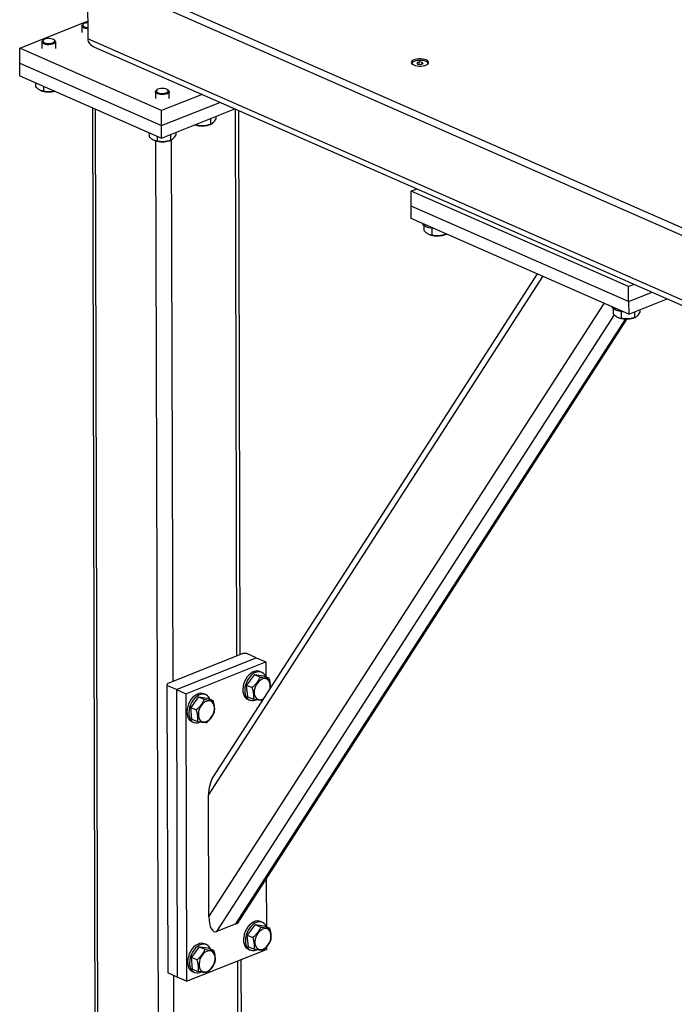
# Model space of a CAD drawing. Header units: millimetres. Extents: x 5 to 589, y 5 to 415.
# Tile 46 of 95: x 438 to 462, y 175 to 211. Entities that reach past the tile are written whole.
import ezdxf

# ---------------------------------------------------------------- set-up
doc = ezdxf.new("R2010")
doc.units = ezdxf.units.MM
doc.layers.add('TRAIT-FORT', color=4, linetype='Continuous', lineweight=25)

msp = doc.modelspace()

# ---------------------------------------------------------------- linework, layer by layer
at = {"layer": 'TRAIT-FORT', "color": 4, "linetype": 'Continuous', "lineweight": 25}
for p, q in [((438.8652, 213.7544), (466.3773, 201.673)), ((438.866, 213.4819), (466.3781, 201.4005)), ((440.3012, 212.8516), (440.3078, 210.4949)), ((437.8348, 210.1538), (440.306, 211.1388)), ((440.0962, 210.9629), (440.0969, 210.7222)), ((440.1551, 211.0363), (440.1241, 211.0112)), ((438.6444, 210.3843), (438.6451, 210.1436)), ((438.7034, 210.4576), (438.6724, 210.4325)), ((439.1162, 210.4337), (439.0851, 210.4587)), ((439.1451, 210.1449), (439.1444, 210.3856)), ((467.1321, 198.7155), (440.3078, 210.4949)), ((437.8363, 209.6088), (437.8348, 210.1538)), ((442.9933, 207.8885), (437.8348, 210.1538)), ((440.5592, 210.1908), (467.2616, 198.465)), ((437.8363, 209.6088), (442.9948, 207.3435)), ((437.8376, 209.1546), (437.8363, 209.6088)), ((452.3648, 209.6562), (452.281, 209.6228)), ((452.281, 209.6228), (452.3079, 209.5759)), ((452.3079, 209.5759), (452.4186, 209.5624)), ((452.4755, 209.6427), (452.3648, 209.6562)), ((452.3651, 209.5689), (452.3648, 209.6562)), ((452.4186, 209.5624), (452.5024, 209.5958)), ((452.5024, 209.5958), (452.4755, 209.6427)), ((452.4757, 209.5851), (452.4755, 209.6427)), ((437.8376, 209.1546), (442.9961, 206.8893)), ((438.4108, 208.9029), (438.4112, 208.7577)), ((438.632, 208.6085), (438.6558, 208.601)), ((438.7024, 208.7748), (438.7029, 208.5933)), ((442.8302, 208.6454), (442.7992, 208.6203)), ((443.243, 208.6215), (443.2119, 208.6465)), ((442.7712, 208.572), (442.7719, 208.3313)), ((444.4657, 208.4754), (442.9933, 207.8885)), ((443.2719, 208.3327), (443.2712, 208.5734)), ((440.4802, 207.9942), (440.5766, 173.2473)), ((440.6862, 173.1327), (440.5896, 207.9461)), ((442.9948, 207.3435), (442.9933, 207.8885)), ((442.9948, 207.3435), (445.117, 208.1894)), ((442.9961, 206.8893), (445.6597, 207.9511)), ((445.734, 188.0744), (445.6788, 207.9427)), ((445.859, 188.1242), (445.8042, 207.8876)), ((444.7686, 207.5958), (444.7692, 207.384)), ((444.9648, 207.6741), (444.9651, 207.5727)), ((442.9961, 206.8893), (442.9948, 207.3435)), ((444.2127, 207.3743), (444.2344, 207.3675)), ((444.2814, 207.4017), (444.2815, 207.3598)), ((444.7215, 207.3688), (444.774, 207.3856)), ((442.5377, 207.0907), (442.5381, 206.9455)), ((442.7588, 206.7962), (442.7826, 206.7888)), ((442.8292, 206.9626), (442.8297, 206.7811)), ((443.2697, 206.7901), (443.3222, 206.8069)), ((443.3168, 207.0172), (443.3174, 206.8054)), ((443.4111, 187.1485), (443.3565, 206.823)), ((443.513, 207.0954), (443.5133, 206.994)), ((442.8872, 172.1662), (442.7911, 206.7862)), ((452.0702, 204.9668), (452.2723, 205.0473)), ((459.9799, 201.4933), (452.0702, 204.9668)), ((452.0717, 204.4218), (452.0702, 204.9668)), ((459.9815, 200.9484), (452.0717, 204.4218)), ((452.073, 203.9676), (452.0717, 204.4218)), ((459.9827, 200.4942), (452.073, 203.9676)), ((452.5371, 203.7162), (452.5377, 203.5277)), ((452.8279, 203.6086), (452.8286, 203.3631)), ((452.7583, 203.3781), (452.7823, 203.3706)), ((453.2694, 203.3719), (453.3219, 203.3887)), ((453.3162, 203.4216), (453.3163, 203.3869)), ((453.3163, 203.3869), (453.3554, 203.4044)), ((444.7051, 183.019), (456.8612, 201.8649)), ((456.6584, 201.954), (444.8622, 183.6662)), ((460.182, 201.5739), (459.9799, 201.4933)), ((459.9815, 200.9484), (459.9799, 201.4933)), ((459.9815, 200.9484), (460.8333, 201.2879)), ((444.7173, 178.5978), (459.0931, 200.8848)), ((459.9815, 200.9484), (459.9827, 200.4942)), ((459.9827, 200.4942), (461.376, 201.0496)), ((445.0095, 178.0585), (459.4616, 200.4639)), ((459.4152, 200.6959), (459.4157, 200.5073)), ((459.6364, 200.3577), (459.6603, 200.3502)), ((459.706, 200.5882), (459.7066, 200.3427)), ((460.1475, 200.3516), (460.1999, 200.3683)), ((460.1938, 200.5783), (460.1944, 200.3666)), ((460.3908, 200.6569), (460.3911, 200.5551)), ((445.6991, 178.3334), (459.8791, 200.317)), ((445.8305, 178.4569), (459.9309, 200.3172)), ((445.9517, 188.1612), (443.1933, 187.0617)), ((443.5334, 186.8515), (446.437, 188.0089)), ((443.8773, 186.7005), (446.7809, 187.8579)), ((446.0931, 188.1599), (445.9517, 188.1612)), ((446.437, 188.0089), (446.0931, 188.1599)), ((446.437, 188.0089), (446.7809, 187.8579)), ((446.7809, 187.8579), (446.7824, 187.3185)), ((446.6372, 187.4764), (446.5684, 187.5066)), ((446.3708, 187.3976), (446.0874, 187.0155)), ((446.3708, 187.3976), (446.577, 187.3071)), ((446.3708, 187.3976), (446.6994, 187.3549)), ((446.6994, 187.3549), (446.9056, 187.2644)), ((443.1933, 187.0617), (443.1895, 187.0025)), ((443.1895, 187.0025), (443.2185, 176.5568)), ((443.5334, 186.8515), (443.1895, 187.0025)), ((443.5334, 186.8515), (443.8773, 186.7005)), ((443.5334, 186.8515), (443.5624, 176.4058)), ((446.0874, 187.0155), (446.2936, 186.925)), ((446.1326, 186.5907), (446.0874, 187.0155)), ((443.8773, 186.7005), (443.9063, 176.2548)), ((444.3383, 186.5875), (444.0549, 186.2054)), ((444.3383, 186.5875), (444.5445, 186.4969)), ((444.3383, 186.5875), (444.6669, 186.5448)), ((444.6047, 186.6662), (444.5359, 186.6965)), ((444.6669, 186.5448), (444.8731, 186.4542)), ((446.1261, 186.4994), (446.1949, 186.4692)), ((446.1326, 186.5907), (446.3388, 186.5002)), ((444.0549, 186.2054), (444.2611, 186.1148)), ((444.1001, 185.7806), (444.0549, 186.2054)), ((444.0936, 185.6893), (444.1624, 185.6591)), ((444.1001, 185.7806), (444.3063, 185.69)), ((444.7173, 178.5978), (444.7051, 183.019)), ((446.8028, 179.9643), (446.8076, 178.2352)), ((445.6991, 178.3334), (445.0095, 178.0585)), ((446.396, 178.3144), (446.1126, 177.9323)), ((446.396, 178.3144), (446.6022, 178.2238)), ((446.396, 178.3144), (446.7246, 178.2717)), ((446.6624, 178.3931), (446.5936, 178.4233)), ((446.7246, 178.2717), (446.9308, 178.1811)), ((446.1126, 177.9323), (446.3188, 177.8417)), ((446.1578, 177.5074), (446.1126, 177.9323)), ((444.3635, 177.5042), (444.0801, 177.1221)), ((444.3635, 177.5042), (444.5697, 177.4137)), ((444.3635, 177.5042), (444.6921, 177.4615)), ((444.6299, 177.583), (444.5611, 177.6132)), ((444.6921, 177.4615), (444.8983, 177.371)), ((446.1578, 177.5074), (446.364, 177.4169)), ((446.8097, 177.4935), (446.8099, 177.4121)), ((443.9063, 176.2548), (446.8099, 177.4121)), ((444.0801, 177.1221), (444.2863, 177.0316)), ((444.1253, 176.6973), (444.0801, 177.1221)), ((446.1513, 177.4162), (446.2201, 177.386)), ((445.7755, 173.087), (445.7647, 176.9955)), ((445.9004, 173.2089), (445.8898, 177.0454)), ((443.5624, 176.4058), (443.2185, 176.5568)), ((443.4527, 172.1611), (443.4408, 176.4592)), ((443.9063, 176.2548), (443.5624, 176.4058)), ((444.1188, 176.606), (444.1876, 176.5758)), ((444.1253, 176.6973), (444.3315, 176.6068))]:
    msp.add_line(p, q, dxfattribs=at)
at = {"layer": 'TRAIT-FORT', "color": 4, "linetype": 'Continuous', "lineweight": 25, "flags": 128}
for points in [[(440.3068, 210.8603), (440.284, 210.8622), (440.221, 210.8728), (440.1673, 210.8902), (440.1268, 210.913), (440.1026, 210.9396), (440.0965, 210.9679), (440.1089, 210.9959), (440.1241, 211.0112)], [(440.3061, 211.0837), (440.2903, 211.0821), (440.2316, 211.0713), (440.183, 211.0537), (440.149, 211.0309), (440.1324, 211.0049), (440.1349, 210.9782), (440.1561, 210.9529), (440.1942, 210.9314), (440.2458, 210.9157), (440.3063, 210.907), (440.3066, 210.9069)], [(439.1162, 210.4337), (439.1281, 210.4226), (439.1434, 210.3949), (439.1402, 210.3665), (439.1188, 210.3394), (439.0808, 210.3157), (439.0289, 210.2971), (438.9671, 210.2851), (438.8999, 210.2804), (438.8322, 210.2835), (438.7692, 210.2942), (438.7155, 210.3115), (438.675, 210.3343), (438.6508, 210.3609), (438.6447, 210.3892), (438.6571, 210.4173), (438.6724, 210.4325)], [(439.0672, 210.4706), (439.0219, 210.4894), (438.9652, 210.5018), (438.9022, 210.5066), (438.8385, 210.5035), (438.7798, 210.4926), (438.7313, 210.475), (438.6972, 210.4522), (438.6807, 210.4263), (438.6831, 210.3995), (438.7043, 210.3742), (438.7424, 210.3528), (438.794, 210.337), (438.8545, 210.3283), (438.9185, 210.3274), (438.9804, 210.3345), (439.0347, 210.3489), (439.0765, 210.3694), (439.102, 210.394), (439.1092, 210.4207), (439.0972, 210.447), (439.0672, 210.4706)], [(452.6203, 209.7299), (452.5618, 209.7501), (452.4934, 209.7637), (452.4191, 209.7701), (452.3432, 209.7689), (452.2701, 209.7601), (452.2041, 209.7442), (452.149, 209.7223), (452.108, 209.6954), (452.0834, 209.6653), (452.0768, 209.6337), (452.0885, 209.6023), (452.1178, 209.5731), (452.163, 209.5477), (452.2215, 209.5275), (452.2898, 209.5139), (452.3641, 209.5075), (452.44, 209.5087), (452.5131, 209.5175), (452.5791, 209.5334), (452.6343, 209.5553), (452.6753, 209.5822), (452.6998, 209.6123), (452.7064, 209.6439), (452.6948, 209.6753), (452.6655, 209.7045), (452.6203, 209.7299)], [(452.1411, 209.5542), (452.1184, 209.5788), (452.1092, 209.6081), (452.1178, 209.6375), (452.1435, 209.6652), (452.1849, 209.6893), (452.2393, 209.7084), (452.3032, 209.7213), (452.3727, 209.7271), (452.4434, 209.7256), (452.5108, 209.7167), (452.5708, 209.7011), (452.6195, 209.6797), (452.6539, 209.6539), (452.6718, 209.6253), (452.6721, 209.5956), (452.6548, 209.5669), (452.6426, 209.5556)], [(443.243, 208.6215), (443.2549, 208.6104), (443.2702, 208.5827), (443.2671, 208.5543), (443.2457, 208.5272), (443.2076, 208.5035), (443.1558, 208.4849), (443.0939, 208.4729), (443.0267, 208.4682), (442.9591, 208.4713), (442.896, 208.4819), (442.8423, 208.4993), (442.8018, 208.5221), (442.7776, 208.5487), (442.7715, 208.577), (442.7839, 208.6051), (442.7992, 208.6203)], [(443.194, 208.6584), (443.1487, 208.6772), (443.092, 208.6896), (443.029, 208.6944), (442.9654, 208.6913), (442.9066, 208.6804), (442.8581, 208.6628), (442.824, 208.64), (442.8075, 208.6141), (442.8099, 208.5873), (442.8311, 208.562), (442.8692, 208.5406), (442.9208, 208.5248), (442.9813, 208.5161), (443.0454, 208.5152), (443.1073, 208.5223), (443.1615, 208.5367), (443.2033, 208.5572), (443.2289, 208.5818), (443.236, 208.6085), (443.224, 208.6348), (443.194, 208.6584)], [(452.8007, 203.6132), (452.7146, 203.6331), (452.6385, 203.6591), (452.5748, 203.6905), (452.5255, 203.7261), (452.4923, 203.7648), (452.4807, 203.7886)], [(452.9141, 203.5982), (452.894, 203.6001), (452.8007, 203.6132)], [(459.6788, 200.5929), (459.5927, 200.6128), (459.5165, 200.6388), (459.4528, 200.6701), (459.4035, 200.7057), (459.3703, 200.7445), (459.3587, 200.7682)], [(459.7921, 200.5779), (459.7721, 200.5797), (459.6788, 200.5929)], [(446.5684, 187.5066), (446.5153, 187.5229), (446.448, 187.5267), (446.3774, 187.5136), (446.3058, 187.4841), (446.2355, 187.4391), (446.1689, 187.3802), (446.108, 187.3091), (446.0548, 187.2281), (446.0109, 187.14), (445.9779, 187.0474)], [(446.7812, 187.319), (446.7809, 187.3198), (446.7461, 187.3844), (446.7006, 187.4358), (446.6461, 187.4723), (446.5841, 187.4927), (446.5167, 187.4965), (446.4461, 187.4834), (446.3746, 187.4539), (446.3043, 187.4089), (446.2377, 187.35), (446.1768, 187.2789), (446.1235, 187.1979), (446.0797, 187.1098), (446.0467, 187.0172)], [(446.9408, 186.8887), (446.9489, 186.9521), (446.9475, 187.0283), (446.9334, 187.0975), (446.9072, 187.1565), (446.8701, 187.203), (446.8236, 187.2347), (446.7699, 187.2504), (446.7112, 187.2493), (446.6502, 187.2315), (446.5894, 187.1978), (446.5315, 187.1497), (446.4792, 187.0892), (446.4346, 187.019), (446.3997, 186.9421), (446.3761, 186.862), (446.3647, 186.7821), (446.3661, 186.7059), (446.3661, 186.7059)], [(445.9779, 187.0474), (445.9568, 186.9534), (445.9482, 186.861), (445.9524, 186.7732), (445.9694, 186.6927), (445.9984, 186.6222), (446.0387, 186.564), (446.0889, 186.5199), (446.1261, 186.4994)], [(446.0467, 187.0172), (446.0256, 186.9232), (446.017, 186.8308), (446.0212, 186.7429), (446.0381, 186.6625), (446.0672, 186.592), (446.1075, 186.5338), (446.1577, 186.4897), (446.2162, 186.4611), (446.2811, 186.4489), (446.3504, 186.4536), (446.4217, 186.475), (446.4244, 186.4761)], [(444.5359, 186.6965), (444.4828, 186.7128), (444.4155, 186.7165), (444.3449, 186.7034), (444.2733, 186.6739), (444.203, 186.629), (444.1364, 186.57), (444.0755, 186.4989), (444.0223, 186.418), (443.9784, 186.3298), (443.9454, 186.2372)], [(444.7487, 186.5089), (444.7484, 186.5096), (444.7136, 186.5742), (444.6681, 186.6256), (444.6136, 186.6621), (444.5516, 186.6826), (444.4842, 186.6863), (444.4136, 186.6732), (444.3421, 186.6437), (444.2718, 186.5988), (444.2052, 186.5398), (444.1443, 186.4687), (444.091, 186.3878), (444.0472, 186.2996), (444.0142, 186.207)], [(444.3336, 185.8957), (444.3476, 185.8266), (444.3738, 185.7675), (444.4109, 185.7211), (444.4574, 185.6893), (444.5111, 185.6737), (444.5698, 185.6747), (444.6309, 185.6925), (444.6916, 185.7262), (444.7495, 185.7744), (444.8018, 185.8349), (444.8464, 185.9051), (444.8813, 185.9819), (444.905, 186.0621), (444.9164, 186.142), (444.915, 186.2182), (444.9009, 186.2873), (444.8747, 186.3464), (444.8376, 186.3928), (444.7911, 186.4246), (444.7374, 186.4402), (444.6787, 186.4392), (444.6176, 186.4214), (444.5569, 186.3877), (444.499, 186.3395), (444.4467, 186.279), (444.4021, 186.2088), (444.3672, 186.132), (444.3436, 186.0518), (444.3322, 185.9719), (444.3336, 185.8957)], [(446.3661, 186.7059), (446.3801, 186.6367), (446.4063, 186.5777), (446.4434, 186.5312), (446.4899, 186.4995), (446.5436, 186.4838), (446.6023, 186.4849), (446.6634, 186.5027), (446.706, 186.5246)], [(443.9454, 186.2372), (443.9243, 186.1432), (443.9157, 186.0508), (443.9199, 185.963), (443.9369, 185.8825), (443.9659, 185.8121), (444.0062, 185.7538), (444.0564, 185.7097), (444.0936, 185.6893)], [(444.0142, 186.207), (443.9931, 186.113), (443.9845, 186.0206), (443.9887, 185.9328), (444.0056, 185.8523), (444.0347, 185.7819), (444.075, 185.7236), (444.1252, 185.6795), (444.1837, 185.6509), (444.2486, 185.6388), (444.3179, 185.6435), (444.3892, 185.6648), (444.3919, 185.6659)], [(446.5936, 178.4233), (446.5405, 178.4397), (446.4732, 178.4434), (446.4026, 178.4303), (446.331, 178.4008), (446.2608, 178.3559), (446.1941, 178.2969), (446.1332, 178.2258), (446.08, 178.1449), (446.0362, 178.0567), (446.0031, 177.9641)], [(446.8064, 178.2358), (446.8061, 178.2365), (446.7713, 178.3011), (446.7258, 178.3525), (446.6713, 178.389), (446.6093, 178.4095), (446.5419, 178.4132), (446.4713, 178.4001), (446.3998, 178.3706), (446.3295, 178.3257), (446.2629, 178.2667), (446.202, 178.1956), (446.1488, 178.1147), (446.1049, 178.0265), (446.0719, 177.9339)], [(446.0031, 177.9641), (445.982, 177.8701), (445.9734, 177.7777), (445.9776, 177.6899), (445.9946, 177.6094), (446.0236, 177.539), (446.0639, 177.4807), (446.1141, 177.4366), (446.1513, 177.4162)], [(446.0719, 177.9339), (446.0508, 177.8399), (446.0422, 177.7475), (446.0464, 177.6597), (446.0633, 177.5792), (446.0924, 177.5088), (446.1327, 177.4505), (446.1829, 177.4064), (446.2414, 177.3778), (446.3063, 177.3657), (446.3756, 177.3703), (446.4469, 177.3917), (446.4496, 177.3928)], [(446.3913, 177.6226), (446.4053, 177.5535), (446.4315, 177.4944), (446.4686, 177.448), (446.5151, 177.4162), (446.5688, 177.4006), (446.6275, 177.4016), (446.6886, 177.4194), (446.7494, 177.4531), (446.8072, 177.5013), (446.8595, 177.5618), (446.9041, 177.632), (446.939, 177.7088), (446.9627, 177.789), (446.9741, 177.8689), (446.9727, 177.9451), (446.9586, 178.0142), (446.9324, 178.0733), (446.8953, 178.1197), (446.8488, 178.1515), (446.7951, 178.1671), (446.7364, 178.1661), (446.6754, 178.1483), (446.6146, 178.1146), (446.5568, 178.0664), (446.5044, 178.0059), (446.4598, 177.9357), (446.4249, 177.8588), (446.4013, 177.7787), (446.3899, 177.6988), (446.3913, 177.6226)], [(444.5611, 177.6132), (444.508, 177.6295), (444.4407, 177.6333), (444.3701, 177.6202), (444.2985, 177.5907), (444.2283, 177.5457), (444.1616, 177.4867), (444.1007, 177.4156), (444.0475, 177.3347), (444.0037, 177.2465), (443.9706, 177.154)], [(444.7739, 177.4256), (444.7736, 177.4264), (444.7388, 177.491), (444.6933, 177.5424), (444.6388, 177.5789), (444.5768, 177.5993), (444.5094, 177.6031), (444.4388, 177.59), (444.3673, 177.5605), (444.297, 177.5155), (444.2304, 177.4565), (444.1695, 177.3854), (444.1163, 177.3045), (444.0724, 177.2163), (444.0394, 177.1238)], [(443.9706, 177.154), (443.9495, 177.06), (443.9409, 176.9676), (443.9451, 176.8797), (443.9621, 176.7993), (443.9911, 176.7288), (444.0314, 176.6706), (444.0816, 176.6265), (444.1188, 176.606)], [(444.0394, 177.1238), (444.0183, 177.0298), (444.0097, 176.9374), (444.0139, 176.8495), (444.0308, 176.7691), (444.0599, 176.6986), (444.1002, 176.6404), (444.1504, 176.5962), (444.2089, 176.5677), (444.2738, 176.5555), (444.3431, 176.5602), (444.4144, 176.5816), (444.4171, 176.5827)], [(444.3588, 176.8125), (444.3728, 176.7433), (444.399, 176.6843), (444.4361, 176.6378), (444.4826, 176.6061), (444.5363, 176.5904), (444.595, 176.5915), (444.6561, 176.6092), (444.7169, 176.643), (444.7747, 176.6911), (444.827, 176.7516), (444.8716, 176.8218), (444.9065, 176.8987), (444.9302, 176.9788), (444.9416, 177.0587), (444.9402, 177.1349), (444.9261, 177.204), (444.8999, 177.2631), (444.8628, 177.3095), (444.8163, 177.3413), (444.7626, 177.357), (444.7039, 177.3559), (444.6429, 177.3381), (444.5821, 177.3044), (444.5243, 177.2563), (444.4719, 177.1958), (444.4273, 177.1255), (444.3924, 177.0487), (444.3688, 176.9686), (444.3574, 176.8887), (444.3588, 176.8125)]]:
    msp.add_lwpolyline(points, dxfattribs=at)
at = {"layer": 'TRAIT-FORT', "color": 4, "linetype": 'Continuous', "lineweight": 25}
for centre, radius, start, end in [((438.8978, 209.4349), 0.8684, 253.81515, 284.43299), ((444.4757, 208.1939), 0.8609, 253.72543, 286.59259), ((443.0239, 207.6152), 0.8609, 253.72543, 286.59259), ((453.0236, 204.1969), 0.8609, 253.72415, 286.59387), ((459.9016, 201.1766), 0.8609, 253.72415, 286.59387)]:
    msp.add_arc(centre, radius, start, end, dxfattribs=at)
for centre, major_axis, ratio, start_param, end_param in [((440.8732, 210.4898), (0.5654, -0.0097), 0.6423886, 3.154451, 4.1336379), ((440.8732, 210.4898), (0.5654, -0.0097), 0.6423886, 3.154451, 4.1347387), ((444.9954, 183.1348), (0.0597, 0.6647), 0.4275332, 0.6835716, 1.7840537), ((445.0077, 178.7135), (0.0597, 0.6647), 0.4275332, 1.7840537, 3.35485), ((445.6973, 178.9884), (0.0597, 0.6647), 0.4275332, 3.35485, 3.8251642)]:
    msp.add_ellipse(centre, major_axis=major_axis, ratio=ratio, start_param=start_param, end_param=end_param, dxfattribs=at)
for points, knots in [([(438.7029, 208.5933), (438.6938, 208.5946), (438.6756, 208.5972), (438.6478, 208.6035), (438.6196, 208.6121), (438.5882, 208.6246), (438.5537, 208.6422), (438.5161, 208.6663), (438.4784, 208.6953), (438.4433, 208.7262), (438.4211, 208.748), (438.4112, 208.7577)], [0, 0, 0, 0, 0.0958859, 0.1919498, 0.2887104, 0.3857877, 0.5113662, 0.6378452, 0.7668888, 0.8966532, 1, 1, 1, 1]), ([(439.1083, 208.5966), (439.0932, 208.5925), (439.0348, 208.5766), (438.9359, 208.5679), (438.8148, 208.5721), (438.7405, 208.5862), (438.7029, 208.5933)], [0, 0, 0, 0, 0.1134687, 0.4393716, 0.7171171, 1, 1, 1, 1]), ([(444.7692, 207.384), (444.7862, 207.3905), (444.8206, 207.4034), (444.8716, 207.4451), (444.9202, 207.5028), (444.95, 207.5492), (444.9651, 207.5727)], [0, 0, 0, 0, 0.2646049, 0.5349477, 0.7653431, 1, 1, 1, 1]), ([(444.2815, 207.3598), (444.2724, 207.3611), (444.2542, 207.3637), (444.2302, 207.3689), (444.2152, 207.3737), (444.2097, 207.3755)], [0, 0, 0, 0, 0.3846987, 0.7701112, 1, 1, 1, 1]), ([(444.7692, 207.384), (444.7269, 207.372), (444.6414, 207.3476), (444.5146, 207.3339), (444.3934, 207.3387), (444.319, 207.3527), (444.2815, 207.3598)], [0, 0, 0, 0, 0.2646049, 0.5349477, 0.7653431, 1, 1, 1, 1]), ([(442.8297, 206.7811), (442.8206, 206.7824), (442.8024, 206.785), (442.7746, 206.7913), (442.7464, 206.7999), (442.715, 206.8124), (442.6805, 206.83), (442.6429, 206.8541), (442.6052, 206.8831), (442.5701, 206.914), (442.5479, 206.9358), (442.5381, 206.9455)], [0, 0, 0, 0, 0.0958859, 0.1919498, 0.2887104, 0.3857877, 0.5113662, 0.6378452, 0.7668888, 0.8966532, 1, 1, 1, 1]), ([(443.3174, 206.8054), (443.2751, 206.7933), (443.1896, 206.7689), (443.0628, 206.7552), (442.9416, 206.76), (442.8673, 206.774), (442.8297, 206.7811)], [0, 0, 0, 0, 0.2646049, 0.5349477, 0.7653431, 1, 1, 1, 1]), ([(443.3174, 206.8054), (443.3344, 206.8118), (443.3688, 206.8247), (443.4198, 206.8664), (443.4685, 206.9241), (443.4983, 206.9706), (443.5133, 206.994)], [0, 0, 0, 0, 0.2646049, 0.5349477, 0.7653431, 1, 1, 1, 1]), ([(452.5377, 203.5277), (452.5468, 203.5187), (452.565, 203.5006), (452.5928, 203.4756), (452.621, 203.4524), (452.6523, 203.4295), (452.6867, 203.4081), (452.7242, 203.3898), (452.7618, 203.3763), (452.7967, 203.3676), (452.8188, 203.3645), (452.8286, 203.3631)], [0, 0, 0, 0, 0.0958859, 0.1919498, 0.2887104, 0.3857877, 0.5113662, 0.6378452, 0.7668888, 0.8966532, 1, 1, 1, 1]), ([(453.3163, 203.3869), (453.274, 203.3749), (453.1885, 203.3506), (453.0617, 203.337), (452.9405, 203.3419), (452.8661, 203.356), (452.8286, 203.3631)], [0, 0, 0, 0, 0.2646049, 0.5349477, 0.7653431, 1, 1, 1, 1]), ([(459.4157, 200.5073), (459.4248, 200.4983), (459.443, 200.4803), (459.4708, 200.4552), (459.499, 200.432), (459.5303, 200.4091), (459.5647, 200.3878), (459.6022, 200.3695), (459.6398, 200.356), (459.6747, 200.3473), (459.6968, 200.3441), (459.7066, 200.3427)], [0, 0, 0, 0, 0.0958859, 0.1919498, 0.2887104, 0.3857877, 0.5113662, 0.6378452, 0.7668888, 0.8966532, 1, 1, 1, 1]), ([(460.1944, 200.3666), (460.1521, 200.3545), (460.0665, 200.3302), (459.9398, 200.3167), (459.8185, 200.3215), (459.7442, 200.3356), (459.7066, 200.3427)], [0, 0, 0, 0, 0.2646049, 0.5349477, 0.7653431, 1, 1, 1, 1]), ([(460.1944, 200.3666), (460.2115, 200.373), (460.2461, 200.3859), (460.2972, 200.4275), (460.3461, 200.4852), (460.376, 200.5316), (460.3911, 200.5551)], [0, 0, 0, 0, 0.2646049, 0.5349477, 0.7653431, 1, 1, 1, 1]), ([(446.577, 187.3071), (446.5599, 187.2706), (446.5255, 187.1969), (446.4574, 187.0951), (446.3787, 187.0037), (446.3221, 186.9514), (446.2936, 186.925)], [0, 0, 0, 0, 0.2646049, 0.5349477, 0.7653431, 1, 1, 1, 1]), ([(446.577, 187.3071), (446.6131, 187.3001), (446.686, 187.2859), (446.777, 187.2723), (446.8505, 187.2653), (446.8871, 187.2647), (446.9056, 187.2644)], [0, 0, 0, 0, 0.26460494, 0.53494775, 0.76534313, 1, 1, 1, 1]), ([(446.9579, 186.9152), (446.9584, 186.9273), (446.9593, 186.9524), (446.9583, 186.9957), (446.9544, 187.0453), (446.9464, 187.101), (446.9346, 187.1586), (446.9208, 187.2133), (446.9103, 187.2487), (446.9056, 187.2644)], [0, 0, 0, 0, 0.114147, 0.2350489, 0.3914466, 0.5489659, 0.7096791, 0.8712901, 1, 1, 1, 1]), ([(446.3388, 186.5002), (446.3403, 186.5122), (446.3433, 186.5362), (446.3461, 186.5736), (446.3472, 186.6123), (446.3463, 186.6563), (446.3424, 186.7059), (446.3343, 186.7616), (446.3226, 186.8192), (446.3088, 186.8739), (446.2983, 186.9093), (446.2936, 186.925)], [0, 0, 0, 0, 0.0958859, 0.1919498, 0.2887104, 0.3857877, 0.5113662, 0.6378452, 0.7668888, 0.8966532, 1, 1, 1, 1]), ([(444.5445, 186.4969), (444.5274, 186.4605), (444.493, 186.3867), (444.4249, 186.2849), (444.3462, 186.1936), (444.2896, 186.1412), (444.2611, 186.1148)], [0, 0, 0, 0, 0.2646049, 0.5349477, 0.7653431, 1, 1, 1, 1]), ([(444.5445, 186.4969), (444.5806, 186.4899), (444.6535, 186.4757), (444.7445, 186.4622), (444.818, 186.4552), (444.8546, 186.4545), (444.8731, 186.4542)], [0, 0, 0, 0, 0.26460494, 0.53494775, 0.76534313, 1, 1, 1, 1]), ([(444.9183, 186.0294), (444.9198, 186.0414), (444.9229, 186.0654), (444.9256, 186.1029), (444.9268, 186.1416), (444.9258, 186.1855), (444.9219, 186.2351), (444.9139, 186.2909), (444.9021, 186.3484), (444.8883, 186.4031), (444.8778, 186.4385), (444.8731, 186.4542)], [0, 0, 0, 0, 0.0958859, 0.1919498, 0.2887104, 0.3857877, 0.5113662, 0.6378452, 0.7668888, 0.8966532, 1, 1, 1, 1]), ([(446.6674, 186.4575), (446.6465, 186.4579), (446.604, 186.4587), (446.5242, 186.4673), (446.4343, 186.4815), (446.3708, 186.4939), (446.3388, 186.5002)], [0, 0, 0, 0, 0.2646049, 0.5349477, 0.7653431, 1, 1, 1, 1]), ([(444.3063, 185.69), (444.3078, 185.702), (444.3108, 185.726), (444.3136, 185.7635), (444.3147, 185.8022), (444.3138, 185.8461), (444.3099, 185.8957), (444.3018, 185.9515), (444.2901, 186.009), (444.2763, 186.0637), (444.2658, 186.0991), (444.2611, 186.1148)], [0, 0, 0, 0, 0.0958859, 0.1919498, 0.2887104, 0.3857877, 0.5113662, 0.6378452, 0.7668888, 0.8966532, 1, 1, 1, 1]), ([(444.6349, 185.6473), (444.614, 185.6477), (444.5715, 185.6485), (444.4917, 185.6572), (444.4018, 185.6714), (444.3383, 185.6838), (444.3063, 185.69)], [0, 0, 0, 0, 0.2646049, 0.5349477, 0.7653431, 1, 1, 1, 1]), ([(444.6349, 185.6473), (444.6671, 185.6772), (444.732, 185.7375), (444.8113, 185.8344), (444.8735, 185.933), (444.9033, 185.9971), (444.9183, 186.0294)], [0, 0, 0, 0, 0.2646049, 0.5349477, 0.7653431, 1, 1, 1, 1]), ([(446.6022, 178.2238), (446.5851, 178.1874), (446.5507, 178.1136), (446.4826, 178.0118), (446.4039, 177.9205), (446.3474, 177.8681), (446.3188, 177.8417)], [0, 0, 0, 0, 0.2646049, 0.5349477, 0.7653431, 1, 1, 1, 1]), ([(446.6022, 178.2238), (446.6383, 178.2168), (446.7112, 178.2026), (446.8022, 178.1891), (446.8757, 178.1821), (446.9123, 178.1814), (446.9308, 178.1811)], [0, 0, 0, 0, 0.26460494, 0.53494775, 0.76534313, 1, 1, 1, 1]), ([(446.976, 177.7563), (446.9776, 177.7683), (446.9806, 177.7923), (446.9833, 177.8298), (446.9845, 177.8685), (446.9836, 177.9124), (446.9796, 177.962), (446.9716, 178.0178), (446.9598, 178.0753), (446.946, 178.13), (446.9355, 178.1654), (446.9308, 178.1811)], [0, 0, 0, 0, 0.0958859, 0.1919498, 0.2887104, 0.3857877, 0.5113662, 0.6378452, 0.7668888, 0.8966532, 1, 1, 1, 1]), ([(446.364, 177.4169), (446.3655, 177.4289), (446.3686, 177.4529), (446.3713, 177.4904), (446.3725, 177.5291), (446.3715, 177.573), (446.3676, 177.6226), (446.3596, 177.6784), (446.3478, 177.7359), (446.334, 177.7906), (446.3235, 177.826), (446.3188, 177.8417)], [0, 0, 0, 0, 0.0958859, 0.1919498, 0.2887104, 0.3857877, 0.5113662, 0.6378452, 0.7668888, 0.8966532, 1, 1, 1, 1]), ([(446.6926, 177.3742), (446.7248, 177.4041), (446.7898, 177.4644), (446.869, 177.5613), (446.9313, 177.6599), (446.961, 177.724), (446.976, 177.7563)], [0, 0, 0, 0, 0.2646049, 0.5349477, 0.7653431, 1, 1, 1, 1]), ([(444.5697, 177.4137), (444.5526, 177.3772), (444.5182, 177.3035), (444.4501, 177.2017), (444.3714, 177.1103), (444.3149, 177.058), (444.2863, 177.0316)], [0, 0, 0, 0, 0.2646049, 0.5349477, 0.7653431, 1, 1, 1, 1]), ([(444.5697, 177.4137), (444.6058, 177.4067), (444.6787, 177.3925), (444.7697, 177.3789), (444.8432, 177.3719), (444.8798, 177.3713), (444.8983, 177.371)], [0, 0, 0, 0, 0.26460494, 0.53494775, 0.76534313, 1, 1, 1, 1]), ([(444.9435, 176.9462), (444.9451, 176.9582), (444.9481, 176.9822), (444.9508, 177.0196), (444.952, 177.0583), (444.9511, 177.1023), (444.9471, 177.1519), (444.9391, 177.2076), (444.9273, 177.2651), (444.9135, 177.3198), (444.903, 177.3553), (444.8983, 177.371)], [0, 0, 0, 0, 0.0958859, 0.1919498, 0.2887104, 0.3857877, 0.5113662, 0.6378452, 0.7668888, 0.8966532, 1, 1, 1, 1]), ([(446.6926, 177.3742), (446.6717, 177.3746), (446.6292, 177.3754), (446.5494, 177.384), (446.4595, 177.3983), (446.3961, 177.4107), (446.364, 177.4169)], [0, 0, 0, 0, 0.2646049, 0.5349477, 0.7653431, 1, 1, 1, 1]), ([(444.3315, 176.6068), (444.333, 176.6188), (444.3361, 176.6428), (444.3388, 176.6802), (444.34, 176.7189), (444.339, 176.7629), (444.3351, 176.8125), (444.3271, 176.8682), (444.3153, 176.9257), (444.3015, 176.9804), (444.291, 177.0159), (444.2863, 177.0316)], [0, 0, 0, 0, 0.0958859, 0.1919498, 0.2887104, 0.3857877, 0.5113662, 0.6378452, 0.7668888, 0.8966532, 1, 1, 1, 1]), ([(444.6601, 176.564), (444.6923, 176.5939), (444.7573, 176.6543), (444.8365, 176.7511), (444.8988, 176.8497), (444.9285, 176.9138), (444.9435, 176.9462)], [0, 0, 0, 0, 0.2646049, 0.5349477, 0.7653431, 1, 1, 1, 1]), ([(444.6601, 176.564), (444.6392, 176.5644), (444.5967, 176.5652), (444.5169, 176.5739), (444.427, 176.5881), (444.3636, 176.6005), (444.3315, 176.6068)], [0, 0, 0, 0, 0.2646049, 0.5349477, 0.7653431, 1, 1, 1, 1])]:
    msp.add_open_spline(points, degree=3, knots=knots, dxfattribs=at)

doc.saveas('drawing.dxf')
